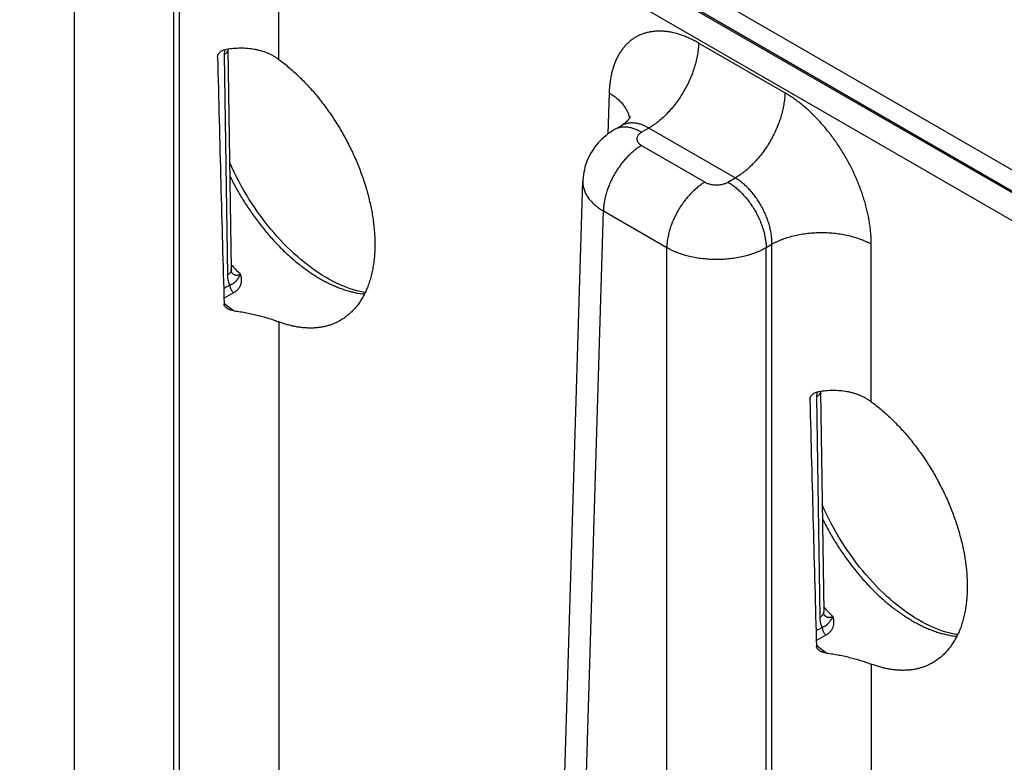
# Model space of a CAD drawing. Header units: inches. Extents: x 0 to 34, y 0 to 22.
# Tile 85 of 118: x 25.378 to 26.471, y 18.051 to 18.875. Entities that reach past the tile are written whole.
import ezdxf

# ---------------------------------------------------------------- set-up
doc = ezdxf.new("R2010")
doc.units = ezdxf.units.IN
doc.header["$LTSCALE"] = 1.87
doc.header["$MEASUREMENT"] = 0
doc.layers.get('0').update_dxf_attribs({"linetype": 'CONTINUOUS'})

msp = doc.modelspace()

# ---------------------------------------------------------------- linework, layer by layer
at = {"color": 7, "linetype": 'CONTINUOUS'}
for p, q in [((29.2606, 17.0777), (24.0293, 20.0982)), ((29.2471, 17.0547), (24.0158, 20.0752)), ((25.4392, 17.7947), (25.4392, 19.0021)), ((25.5495, 17.7947), (25.5495, 19.0021)), ((25.5559, 17.7984), (25.5559, 19.0058)), ((25.6662, 18.8311), (25.6662, 19.0058)), ((26.5736, 18.6546), (26.1495, 18.8995)), ((26.5378, 18.6516), (26.1153, 18.8956)), ((26.2279, 18.7941), (26.132, 18.8494)), ((25.6057, 18.8418), (25.6053, 18.8364)), ((25.6053, 18.8364), (25.609, 18.592)), ((25.6097, 18.8425), (25.6097, 18.8426)), ((25.6097, 18.8425), (25.6134, 18.5981)), ((26.0328, 18.7941), (26.0314, 18.7485)), ((26.0464, 18.7577), (26.0388, 18.7533)), ((26.0769, 18.755), (26.0688, 18.7504)), ((26.1728, 18.6997), (26.0769, 18.755)), ((26.0688, 18.7357), (26.1393, 18.695)), ((25.9677, 17.5086), (26.0036, 18.696)), ((26.1647, 18.695), (26.1728, 18.6997)), ((25.9905, 17.4764), (26.0264, 18.6631)), ((26.0264, 18.6631), (26.0968, 18.6224)), ((26.2071, 18.6224), (26.2135, 18.6261)), ((26.2135, 17.4187), (26.2135, 18.6261)), ((26.3238, 18.4514), (26.3238, 18.6261)), ((26.0968, 17.415), (26.0968, 18.6224)), ((26.2071, 17.415), (26.2071, 18.6224)), ((25.6117, 18.5808), (25.605, 18.577)), ((25.6159, 18.5722), (25.6053, 18.5662)), ((25.6662, 18.5401), (25.6662, 17.7984)), ((26.2633, 18.4621), (26.2629, 18.4567)), ((26.2673, 18.4628), (26.2673, 18.4629)), ((26.2673, 18.4628), (26.271, 18.2184)), ((26.2629, 18.4567), (26.2666, 18.2123)), ((26.2693, 18.2011), (26.2626, 18.1973)), ((26.2735, 18.1925), (26.2629, 18.1865)), ((26.3238, 18.1604), (26.3238, 17.4187))]:
    msp.add_line(p, q, dxfattribs=at)
for points in [[(26.0565, 18.768), (26.0565, 18.768), (26.0565, 18.7679), (26.0565, 18.7678), (26.0563, 18.7675), (26.0561, 18.7671), (26.0559, 18.7667), (26.0555, 18.7661), (26.055, 18.7654), (26.0544, 18.7646), (26.0537, 18.7637), (26.0529, 18.7628), (26.0519, 18.7618), (26.0507, 18.7607), (26.0494, 18.7597), (26.0479, 18.7586), (26.0464, 18.7577)], [(26.0388, 18.7533), (26.0364, 18.7519), (26.0339, 18.7502), (26.0314, 18.7485), (26.0291, 18.7466), (26.0268, 18.7447), (26.0246, 18.7427), (26.0226, 18.7406), (26.0206, 18.7385), (26.0187, 18.7363), (26.017, 18.7341), (26.0153, 18.7317), (26.0138, 18.7294), (26.0123, 18.727), (26.011, 18.7245), (26.0098, 18.722), (26.0086, 18.7194), (26.0076, 18.7168), (26.0067, 18.7142), (26.0059, 18.7115), (26.0053, 18.7088), (26.0047, 18.7061), (26.0042, 18.7034), (26.0039, 18.7007), (26.0037, 18.6979), (26.0036, 18.696)], [(25.7621, 18.5728), (25.7599, 18.5731), (25.7564, 18.5738), (25.7528, 18.5746), (25.7491, 18.5756), (25.7454, 18.5768), (25.7417, 18.5781), (25.7379, 18.5795), (25.7341, 18.5812), (25.7303, 18.5829), (25.7264, 18.5848), (25.7225, 18.5869), (25.7186, 18.5891), (25.7147, 18.5915), (25.7107, 18.594), (25.7068, 18.5967), (25.7028, 18.5995), (25.6989, 18.6024), (25.6949, 18.6055), (25.691, 18.6087), (25.6871, 18.6121), (25.6832, 18.6156), (25.6793, 18.6192), (25.6755, 18.6229), (25.6717, 18.6268), (25.6679, 18.6308), (25.6642, 18.6349), (25.6605, 18.6391), (25.6569, 18.6433), (25.6533, 18.6477), (25.6498, 18.6522), (25.6464, 18.6568), (25.643, 18.6615), (25.6397, 18.6662), (25.6365, 18.671), (25.6333, 18.6759), (25.6303, 18.6809), (25.6273, 18.6859), (25.6244, 18.6909), (25.6217, 18.696), (25.619, 18.7011), (25.6164, 18.7063), (25.6139, 18.7115), (25.6116, 18.7166)], [(25.614, 18.5943), (25.614, 18.5943), (25.614, 18.5943), (25.614, 18.5944), (25.6139, 18.5945), (25.6139, 18.5947), (25.6138, 18.5949), (25.6137, 18.5952), (25.6136, 18.5956), (25.6136, 18.596), (25.6135, 18.5965), (25.6134, 18.597), (25.6134, 18.5976), (25.6134, 18.5981)], [(26.4197, 18.1931), (26.4175, 18.1934), (26.414, 18.1941), (26.4104, 18.1949), (26.4067, 18.1959), (26.403, 18.1971), (26.3993, 18.1984), (26.3955, 18.1998), (26.3917, 18.2015), (26.3879, 18.2032), (26.384, 18.2051), (26.3801, 18.2072), (26.3762, 18.2094), (26.3723, 18.2118), (26.3684, 18.2143), (26.3644, 18.217), (26.3604, 18.2198), (26.3565, 18.2227), (26.3525, 18.2258), (26.3486, 18.229), (26.3447, 18.2324), (26.3408, 18.2359), (26.3369, 18.2395), (26.3331, 18.2433), (26.3293, 18.2471), (26.3255, 18.2511), (26.3218, 18.2552), (26.3181, 18.2594), (26.3145, 18.2637), (26.3109, 18.2681), (26.3074, 18.2725), (26.304, 18.2771), (26.3006, 18.2818), (26.2973, 18.2865), (26.2941, 18.2913), (26.291, 18.2962), (26.2879, 18.3012), (26.2849, 18.3062), (26.2821, 18.3112), (26.2793, 18.3163), (26.2766, 18.3214), (26.274, 18.3266), (26.2715, 18.3318), (26.2692, 18.3369)], [(26.2717, 18.2146), (26.2717, 18.2146), (26.2716, 18.2146), (26.2716, 18.2147), (26.2715, 18.2148), (26.2715, 18.215), (26.2714, 18.2152), (26.2713, 18.2155), (26.2712, 18.2159), (26.2712, 18.2163), (26.2711, 18.2168), (26.2711, 18.2173), (26.271, 18.2179), (26.271, 18.2184)]]:
    msp.add_lwpolyline(points, dxfattribs=at)
for centre, radius, start, end in [((25.8059, 18.7793), 0.2608, 222.3992, 225.5895), ((25.622, 18.6028), 0.0116, 224.7119, 226.2478), ((25.6218, 18.6025), 0.0112, 226.2545, 226.9212), ((25.6217, 18.6024), 0.0111, 226.9219, 227.2341), ((25.7399, 18.7234), 0.2109, 230.3647, 234.2442), ((26.4635, 18.3996), 0.2608, 222.3992, 225.5895), ((26.2796, 18.2231), 0.0116, 224.7119, 226.2478), ((26.2794, 18.2228), 0.0112, 226.2545, 226.9212), ((26.2793, 18.2227), 0.0111, 226.9219, 227.2341), ((26.3975, 18.3437), 0.2109, 230.3647, 234.2442)]:
    msp.add_arc(centre, radius, start, end, dxfattribs=at)
for centre in [(25.611, 20.9446), (26.2686, 20.5649)]:
    msp.add_ellipse(centre, major_axis=(-0.0556, 3.6807), ratio=0.014852, start_param=-4.101894, end_param=-4.007786, dxfattribs=at)
for points, knots in [([(26.132, 18.8494), (26.1305, 18.8503), (26.1274, 18.852), (26.1226, 18.8544), (26.1179, 18.8564), (26.1118, 18.8588), (26.1056, 18.8605), (26.0995, 18.8618), (26.095, 18.8623), (26.0906, 18.8626), (26.0863, 18.8626), (26.0822, 18.8623), (26.0781, 18.8617), (26.0741, 18.8608), (26.0703, 18.8596), (26.0667, 18.8582), (26.0631, 18.8564), (26.0598, 18.8543), (26.0566, 18.852), (26.0535, 18.8494), (26.0507, 18.8465), (26.0481, 18.8433), (26.0456, 18.8399), (26.0433, 18.8363), (26.0413, 18.8324), (26.0395, 18.8283), (26.0378, 18.824), (26.0364, 18.8194), (26.0352, 18.8147), (26.0343, 18.8098), (26.0336, 18.8047), (26.033, 18.7995), (26.0329, 18.7959), (26.0328, 18.7941)], [0, 0, 0, 0, 0.037316, 0.073714, 0.109188, 0.143736, 0.210076, 0.241941, 0.272976, 0.303235, 0.332779, 0.361683, 0.390033, 0.417926, 0.445467, 0.472769, 0.499951, 0.527134, 0.554437, 0.581981, 0.609878, 0.638232, 0.667141, 0.696691, 0.726955, 0.757997, 0.789868, 0.822607, 0.856245, 0.890798, 0.926277, 0.96268, 1, 1, 1, 1]), ([(25.6662, 18.8311), (25.6652, 18.8318), (25.6633, 18.8332), (25.6602, 18.835), (25.657, 18.8367), (25.6537, 18.8382), (25.6502, 18.8395), (25.6467, 18.8406), (25.643, 18.8415), (25.638, 18.8426), (25.6316, 18.8434), (25.6237, 18.8437), (25.6157, 18.8433), (25.6104, 18.8427), (25.6077, 18.8423)], [0, 0, 0, 0, 0.057877, 0.11633, 0.175402, 0.235126, 0.295526, 0.356614, 0.418391, 0.480847, 0.607664, 0.736798, 0.86778, 1, 1, 1, 1]), ([(26.132, 18.8494), (26.132, 18.8473), (26.1318, 18.843), (26.1309, 18.8364), (26.1295, 18.8296), (26.1276, 18.8227), (26.1253, 18.8158), (26.1225, 18.809), (26.1192, 18.8022), (26.1156, 18.7956), (26.1116, 18.7892), (26.1073, 18.783), (26.1027, 18.7772), (26.0979, 18.7718), (26.0928, 18.7668), (26.0885, 18.7631), (26.0849, 18.7603), (26.0814, 18.7578), (26.0787, 18.7561), (26.0769, 18.755)], [0, 0, 0, 0, 0.056204, 0.114844, 0.175676, 0.238405, 0.302691, 0.368163, 0.434426, 0.501069, 0.567674, 0.633825, 0.699113, 0.763148, 0.825561, 0.886022, 0.915434, 0.944253, 1, 1, 1, 1]), ([(25.5981, 18.8339), (25.5981, 18.8342), (25.5982, 18.8347), (25.5983, 18.8355), (25.5986, 18.8362), (25.5991, 18.8372), (25.5997, 18.8381), (25.6005, 18.8389), (25.6014, 18.8397), (25.6026, 18.8406), (25.6042, 18.8414), (25.606, 18.842), (25.6071, 18.8422), (25.6077, 18.8423)], [0, 0, 0, 0, 0.055538, 0.112156, 0.170011, 0.229132, 0.350753, 0.413177, 0.476453, 0.60497, 0.735512, 0.86737, 1, 1, 1, 1]), ([(25.6097, 18.8425), (25.6097, 18.8424), (25.6097, 18.8421), (25.6097, 18.8417), (25.6096, 18.8413), (25.6094, 18.8407), (25.6091, 18.84), (25.6086, 18.8392), (25.608, 18.8384), (25.6072, 18.8377), (25.6063, 18.837), (25.6057, 18.8366), (25.6053, 18.8364)], [0, 0, 0, 0, 0.053428, 0.107132, 0.161381, 0.216429, 0.329767, 0.448849, 0.574858, 0.708542, 0.850254, 1, 1, 1, 1]), ([(25.6662, 18.8311), (25.6681, 18.8298), (25.6718, 18.8269), (25.6773, 18.8224), (25.6828, 18.8176), (25.6882, 18.8126), (25.6935, 18.8074), (25.6987, 18.8019), (25.7038, 18.7962), (25.7088, 18.7903), (25.7136, 18.7842), (25.7184, 18.7779), (25.723, 18.7715), (25.7274, 18.7649), (25.7317, 18.7582), (25.7358, 18.7514), (25.7397, 18.7444), (25.7434, 18.7373), (25.7469, 18.7302), (25.7503, 18.723), (25.7534, 18.7157), (25.7563, 18.7084), (25.759, 18.7011), (25.7615, 18.6937), (25.7637, 18.6864), (25.7657, 18.679), (25.7674, 18.6718), (25.769, 18.6645), (25.7702, 18.6574), (25.7712, 18.6503), (25.772, 18.6433), (25.7725, 18.6364), (25.7728, 18.6296), (25.7728, 18.6251), (25.7727, 18.6229)], [0, 0, 0, 0, 0.028955, 0.058428, 0.088393, 0.118821, 0.149682, 0.180944, 0.212571, 0.244522, 0.276758, 0.309236, 0.341915, 0.374753, 0.407708, 0.440736, 0.473795, 0.506837, 0.539821, 0.572701, 0.605436, 0.637983, 0.670302, 0.702349, 0.734085, 0.765468, 0.796462, 0.827034, 0.857154, 0.886792, 0.915921, 0.944515, 0.972549, 1, 1, 1, 1]), ([(26.0328, 18.7941), (26.0344, 18.7932), (26.0374, 18.7912), (26.0415, 18.788), (26.0452, 18.7847), (26.0483, 18.7811), (26.0505, 18.778), (26.052, 18.7755), (26.053, 18.7736), (26.0538, 18.7717), (26.0545, 18.7697), (26.055, 18.7678), (26.0552, 18.7664), (26.0553, 18.7658)], [0, 0, 0, 0, 0.14651, 0.286389, 0.419589, 0.54627, 0.666833, 0.725045, 0.781999, 0.837822, 0.892655, 0.946657, 1, 1, 1, 1]), ([(26.2279, 18.7941), (26.2279, 18.792), (26.2276, 18.7876), (26.2267, 18.781), (26.2254, 18.7743), (26.2235, 18.7674), (26.2211, 18.7605), (26.2183, 18.7536), (26.2151, 18.7468), (26.2115, 18.7402), (26.2075, 18.7338), (26.2032, 18.7277), (26.1986, 18.7219), (26.1937, 18.7165), (26.1887, 18.7115), (26.1843, 18.7077), (26.1808, 18.705), (26.1773, 18.7025), (26.1746, 18.7007), (26.1728, 18.6997)], [0, 0, 0, 0, 0.056204, 0.114844, 0.175676, 0.238405, 0.302691, 0.368163, 0.434426, 0.501069, 0.567674, 0.633825, 0.699113, 0.763148, 0.825561, 0.886022, 0.915434, 0.944253, 1, 1, 1, 1]), ([(26.3238, 18.6261), (26.3238, 18.628), (26.3237, 18.6318), (26.3234, 18.6375), (26.3228, 18.6433), (26.322, 18.6493), (26.321, 18.6553), (26.3197, 18.6613), (26.3182, 18.6674), (26.3165, 18.6736), (26.3146, 18.6797), (26.3125, 18.6859), (26.3102, 18.692), (26.3077, 18.6981), (26.305, 18.7042), (26.3021, 18.7102), (26.2991, 18.7162), (26.2958, 18.722), (26.2924, 18.7278), (26.2877, 18.7353), (26.2814, 18.7444), (26.2734, 18.7547), (26.2649, 18.7643), (26.2575, 18.7717), (26.2514, 18.7772), (26.2468, 18.7811), (26.2421, 18.7847), (26.2374, 18.7881), (26.2327, 18.7912), (26.2295, 18.7932), (26.2279, 18.7941)], [0, 0, 0, 0, 0.027976, 0.056568, 0.085752, 0.1155, 0.145778, 0.176552, 0.207784, 0.239433, 0.271456, 0.303809, 0.336443, 0.369312, 0.402366, 0.435555, 0.468829, 0.502135, 0.535422, 0.56864, 0.634656, 0.699791, 0.763661, 0.825912, 0.856332, 0.88623, 0.915574, 0.944333, 0.972482, 1, 1, 1, 1]), ([(26.0688, 18.7504), (26.0675, 18.7512), (26.0654, 18.7522), (26.0626, 18.7534), (26.0599, 18.7545), (26.0572, 18.7553), (26.0546, 18.7558), (26.0526, 18.756), (26.0507, 18.7562), (26.0489, 18.7562), (26.047, 18.756), (26.0453, 18.7558), (26.0436, 18.7554), (26.0419, 18.7548), (26.0403, 18.7542), (26.0393, 18.7536), (26.0388, 18.7533)], [0, 0, 0, 0, 0.148542, 0.219948, 0.28942, 0.422584, 0.486421, 0.548509, 0.608954, 0.667885, 0.725458, 0.781853, 0.837273, 0.891942, 0.9461, 1, 1, 1, 1]), ([(26.0769, 18.755), (26.0755, 18.7558), (26.0735, 18.7569), (26.0707, 18.7581), (26.0686, 18.7589), (26.0666, 18.7595), (26.0645, 18.76), (26.0625, 18.7604), (26.0606, 18.7606), (26.0586, 18.7607), (26.0567, 18.7607), (26.0549, 18.7605), (26.053, 18.7602), (26.0513, 18.7598), (26.0496, 18.7592), (26.048, 18.7586), (26.0469, 18.758), (26.0464, 18.7577)], [0, 0, 0, 0, 0.14636, 0.21686, 0.285562, 0.352491, 0.417693, 0.481233, 0.543198, 0.6037, 0.66287, 0.720865, 0.777862, 0.834056, 0.889659, 0.944896, 1, 1, 1, 1]), ([(26.0688, 18.7504), (26.0684, 18.7501), (26.0677, 18.7497), (26.0666, 18.7488), (26.0658, 18.7481), (26.0653, 18.7475), (26.0648, 18.7469), (26.0643, 18.7461), (26.064, 18.7452), (26.0638, 18.7446), (26.0636, 18.744), (26.0636, 18.7435), (26.0636, 18.743), (26.0636, 18.7425), (26.0636, 18.742), (26.0638, 18.7415), (26.064, 18.7408), (26.0643, 18.74), (26.0648, 18.7392), (26.0653, 18.7386), (26.0658, 18.738), (26.0666, 18.7372), (26.0677, 18.7364), (26.0684, 18.7359), (26.0688, 18.7357)], [0, 0, 0, 0, 0.074282, 0.144711, 0.211305, 0.24323, 0.274281, 0.333946, 0.390901, 0.418618, 0.445958, 0.473044, 0.5, 0.526956, 0.554042, 0.581382, 0.609099, 0.666054, 0.725719, 0.75677, 0.788695, 0.85529, 0.925718, 1, 1, 1, 1]), ([(26.0688, 18.7357), (26.0674, 18.7349), (26.0646, 18.7331), (26.0606, 18.73), (26.0566, 18.7266), (26.0527, 18.7228), (26.049, 18.7186), (26.0454, 18.7141), (26.0421, 18.7094), (26.0391, 18.7045), (26.0363, 18.6994), (26.0338, 18.6942), (26.0316, 18.6889), (26.0298, 18.6836), (26.0284, 18.6783), (26.0273, 18.6731), (26.0266, 18.668), (26.0264, 18.6647), (26.0264, 18.6631)], [0, 0, 0, 0, 0.055748, 0.113969, 0.174431, 0.236845, 0.30088, 0.366169, 0.43232, 0.498926, 0.56557, 0.631833, 0.697306, 0.761592, 0.824322, 0.885155, 0.943796, 1, 1, 1, 1]), ([(25.6118, 18.7017), (25.614, 18.6973), (25.6185, 18.6887), (25.6246, 18.6781), (25.6298, 18.6699), (25.6352, 18.6618), (25.6422, 18.652), (25.6497, 18.6426), (25.6558, 18.6354), (25.6621, 18.6284), (25.6685, 18.6218), (25.6751, 18.6155), (25.6801, 18.611), (25.6851, 18.6067), (25.6902, 18.6027), (25.6954, 18.5988), (25.7005, 18.5952), (25.7057, 18.5918), (25.7108, 18.5886), (25.716, 18.5857), (25.7212, 18.583), (25.7263, 18.5806), (25.7314, 18.5784), (25.7365, 18.5765), (25.7416, 18.5749), (25.7466, 18.5735), (25.7531, 18.572), (25.758, 18.5713), (25.7612, 18.571)], [0, 0, 0, 0, 0.070838, 0.14186, 0.177342, 0.21275, 0.28318, 0.352844, 0.387297, 0.421445, 0.488686, 0.521716, 0.55431, 0.586438, 0.618073, 0.649188, 0.679761, 0.709771, 0.7392, 0.768033, 0.796259, 0.823868, 0.850857, 0.877223, 0.902972, 0.92811, 0.95265, 1, 1, 1, 1]), ([(26.0036, 18.696), (26.0036, 18.6953), (26.0036, 18.6938), (26.0038, 18.6915), (26.0042, 18.6892), (26.0049, 18.687), (26.0057, 18.6848), (26.0067, 18.6826), (26.0079, 18.6804), (26.0093, 18.6783), (26.0108, 18.6762), (26.0132, 18.6734), (26.0158, 18.6707), (26.0188, 18.6683), (26.022, 18.6658), (26.0246, 18.6641), (26.0264, 18.6631)], [0, 0, 0, 0, 0.05373, 0.107707, 0.162196, 0.217446, 0.27369, 0.331141, 0.389984, 0.45038, 0.512462, 0.576337, 0.709709, 0.779346, 0.850956, 1, 1, 1, 1]), ([(26.1393, 18.695), (26.1378, 18.6942), (26.135, 18.6924), (26.131, 18.6894), (26.127, 18.6859), (26.1231, 18.6821), (26.1194, 18.6779), (26.1159, 18.6735), (26.1125, 18.6688), (26.1095, 18.6638), (26.1067, 18.6587), (26.1042, 18.6535), (26.102, 18.6482), (26.1002, 18.6429), (26.0988, 18.6376), (26.0977, 18.6324), (26.097, 18.6274), (26.0969, 18.624), (26.0968, 18.6224)], [0, 0, 0, 0, 0.055748, 0.113969, 0.174431, 0.236845, 0.30088, 0.366169, 0.43232, 0.498926, 0.56557, 0.631833, 0.697306, 0.761592, 0.824322, 0.885155, 0.943796, 1, 1, 1, 1]), ([(26.1393, 18.695), (26.1397, 18.6948), (26.1406, 18.6943), (26.142, 18.6937), (26.1435, 18.6932), (26.1451, 18.6928), (26.1468, 18.6924), (26.1485, 18.6922), (26.1502, 18.692), (26.152, 18.692), (26.1537, 18.692), (26.1555, 18.6922), (26.1572, 18.6924), (26.1589, 18.6928), (26.1604, 18.6932), (26.162, 18.6937), (26.1634, 18.6943), (26.1643, 18.6948), (26.1647, 18.695)], [0, 0, 0, 0, 0.055839, 0.11418, 0.174783, 0.237353, 0.301548, 0.366992, 0.433282, 0.5, 0.566718, 0.633008, 0.698452, 0.762647, 0.825217, 0.88582, 0.944161, 1, 1, 1, 1]), ([(26.1647, 18.695), (26.1661, 18.6942), (26.1689, 18.6924), (26.173, 18.6894), (26.177, 18.6859), (26.1808, 18.6821), (26.1846, 18.6779), (26.1881, 18.6735), (26.1914, 18.6688), (26.1945, 18.6638), (26.1973, 18.6587), (26.1998, 18.6535), (26.2019, 18.6482), (26.2037, 18.6429), (26.2052, 18.6376), (26.2062, 18.6324), (26.2069, 18.6274), (26.2071, 18.624), (26.2071, 18.6224)], [0, 0, 0, 0, 0.055748, 0.113969, 0.174431, 0.236845, 0.30088, 0.366169, 0.43232, 0.498926, 0.56557, 0.631833, 0.697306, 0.761592, 0.824322, 0.885155, 0.943796, 1, 1, 1, 1]), ([(26.2135, 18.6261), (26.2135, 18.6278), (26.2135, 18.6312), (26.213, 18.6363), (26.212, 18.6416), (26.2108, 18.647), (26.2091, 18.6524), (26.2071, 18.6577), (26.2047, 18.663), (26.2021, 18.6682), (26.1991, 18.6732), (26.1959, 18.678), (26.1924, 18.6825), (26.1888, 18.6867), (26.185, 18.6905), (26.181, 18.694), (26.177, 18.6971), (26.1742, 18.6989), (26.1728, 18.6997)], [0, 0, 0, 0, 0.057025, 0.11632, 0.177647, 0.240716, 0.3052, 0.37074, 0.436955, 0.50345, 0.569826, 0.635684, 0.700637, 0.764313, 0.826371, 0.886503, 0.944448, 1, 1, 1, 1]), ([(26.3238, 18.6261), (26.3229, 18.6266), (26.321, 18.6276), (26.3181, 18.629), (26.3151, 18.6303), (26.3109, 18.6319), (26.3054, 18.6338), (26.2984, 18.6356), (26.2912, 18.637), (26.2838, 18.638), (26.2763, 18.6387), (26.2686, 18.6389), (26.261, 18.6387), (26.2535, 18.638), (26.2461, 18.637), (26.2389, 18.6356), (26.2319, 18.6338), (26.2264, 18.6319), (26.2222, 18.6303), (26.2192, 18.629), (26.2163, 18.6276), (26.2144, 18.6266), (26.2135, 18.6261)], [0, 0, 0, 0, 0.027447, 0.055573, 0.084353, 0.113757, 0.174287, 0.236862, 0.301125, 0.366684, 0.43312, 0.5, 0.56688, 0.633316, 0.698875, 0.763138, 0.825713, 0.886243, 0.915647, 0.944427, 0.972553, 1, 1, 1, 1]), ([(25.7727, 18.6229), (25.7727, 18.6205), (25.7725, 18.6159), (25.7719, 18.609), (25.771, 18.6023), (25.7698, 18.5959), (25.7683, 18.5897), (25.7665, 18.5837), (25.7645, 18.578), (25.7621, 18.5726), (25.7595, 18.5676), (25.7566, 18.5628), (25.7534, 18.5583), (25.7499, 18.5542), (25.7463, 18.5504), (25.7423, 18.547), (25.7382, 18.5439), (25.7353, 18.5421), (25.7338, 18.5413)], [0, 0, 0, 0, 0.074807, 0.147762, 0.218852, 0.28808, 0.355462, 0.421029, 0.484829, 0.54693, 0.607429, 0.666462, 0.724188, 0.780784, 0.836444, 0.891379, 0.945818, 1, 1, 1, 1]), ([(26.0968, 18.6224), (26.0987, 18.6214), (26.1016, 18.6199), (26.1055, 18.6182), (26.1097, 18.6165), (26.1153, 18.6146), (26.1222, 18.6128), (26.1294, 18.6114), (26.1368, 18.6103), (26.1443, 18.6097), (26.152, 18.6095), (26.1596, 18.6097), (26.1672, 18.6103), (26.1746, 18.6114), (26.1818, 18.6128), (26.1887, 18.6146), (26.1942, 18.6165), (26.1984, 18.6182), (26.2024, 18.6199), (26.2053, 18.6214), (26.2071, 18.6224)], [0, 0, 0, 0, 0.055627, 0.08443, 0.11385, 0.174398, 0.236972, 0.30122, 0.366753, 0.433157, 0.499999, 0.566842, 0.633246, 0.698779, 0.763027, 0.825602, 0.88615, 0.91557, 0.944373, 1, 1, 1, 1]), ([(25.6134, 18.5981), (25.6134, 18.598), (25.6134, 18.5977), (25.6133, 18.5973), (25.6132, 18.5969), (25.6131, 18.5963), (25.6128, 18.5956), (25.6123, 18.5948), (25.6116, 18.594), (25.6109, 18.5933), (25.61, 18.5926), (25.6093, 18.5922), (25.609, 18.592)], [0, 0, 0, 0, 0.053428, 0.107132, 0.161381, 0.216429, 0.329767, 0.448849, 0.574858, 0.708542, 0.850254, 1, 1, 1, 1]), ([(25.6234, 18.593), (25.6233, 18.5929), (25.6232, 18.5927), (25.6231, 18.5924), (25.623, 18.5922), (25.6228, 18.5919), (25.6227, 18.5916), (25.6225, 18.5913), (25.6223, 18.5908), (25.622, 18.5903), (25.6217, 18.5898), (25.6214, 18.5894), (25.6212, 18.5889), (25.6209, 18.5885), (25.6206, 18.5881), (25.6204, 18.5877), (25.6201, 18.5872), (25.6198, 18.5868), (25.6194, 18.5863), (25.619, 18.5858), (25.6186, 18.5853), (25.6183, 18.585), (25.6179, 18.5846), (25.6176, 18.5843), (25.6172, 18.5839), (25.6168, 18.5836), (25.6164, 18.5833), (25.6158, 18.5828), (25.615, 18.5823), (25.6142, 18.5818), (25.6135, 18.5815), (25.6127, 18.5812), (25.6121, 18.5809), (25.6117, 18.5808)], [0, 0, 0, 0, 0.018633, 0.036959, 0.054993, 0.072748, 0.090231, 0.107447, 0.141096, 0.173754, 0.205499, 0.236418, 0.26661, 0.296182, 0.325217, 0.353796, 0.382038, 0.410049, 0.437908, 0.493499, 0.521414, 0.549524, 0.577897, 0.606604, 0.635723, 0.665328, 0.695476, 0.726229, 0.789776, 0.856384, 0.890949, 0.92639, 1, 1, 1, 1]), ([(25.6141, 18.5943), (25.6144, 18.594), (25.6151, 18.5934), (25.616, 18.5929), (25.6167, 18.5925), (25.6173, 18.5923), (25.6179, 18.5921), (25.6185, 18.592), (25.6191, 18.592), (25.6197, 18.5919), (25.6203, 18.592), (25.6211, 18.5921), (25.6222, 18.5924), (25.623, 18.5928), (25.6234, 18.593)], [0, 0, 0, 0, 0.126908, 0.250413, 0.311238, 0.371633, 0.431798, 0.49194, 0.552303, 0.613124, 0.67465, 0.737116, 0.865586, 1, 1, 1, 1]), ([(25.6234, 18.593), (25.6235, 18.5925), (25.6238, 18.5917), (25.624, 18.5907), (25.6241, 18.5899), (25.6243, 18.5891), (25.6244, 18.5881), (25.6244, 18.5869), (25.6244, 18.5854), (25.6243, 18.5839), (25.624, 18.5825), (25.6236, 18.5811), (25.6231, 18.5798), (25.6224, 18.5785), (25.6216, 18.5773), (25.6207, 18.5761), (25.6197, 18.575), (25.6185, 18.574), (25.6173, 18.573), (25.6163, 18.5725), (25.6159, 18.5722)], [0, 0, 0, 0, 0.066748, 0.099585, 0.132058, 0.164172, 0.195945, 0.258516, 0.319946, 0.380451, 0.440293, 0.499763, 0.55918, 0.618875, 0.679181, 0.740419, 0.802887, 0.866841, 0.932493, 1, 1, 1, 1]), ([(25.609, 18.592), (25.609, 18.5915), (25.609, 18.5904), (25.6092, 18.5888), (25.6094, 18.5873), (25.6097, 18.5859), (25.6101, 18.5845), (25.6105, 18.5832), (25.6111, 18.5819), (25.6115, 18.5812), (25.6117, 18.5808)], [0, 0, 0, 0, 0.138685, 0.2735, 0.404366, 0.531241, 0.654138, 0.773124, 0.88834, 1, 1, 1, 1]), ([(25.6117, 18.5808), (25.6117, 18.5804), (25.6118, 18.5797), (25.612, 18.5785), (25.6124, 18.5773), (25.6129, 18.5762), (25.6135, 18.575), (25.6142, 18.574), (25.615, 18.573), (25.6156, 18.5725), (25.6159, 18.5722)], [0, 0, 0, 0, 0.112777, 0.232977, 0.358946, 0.488669, 0.619917, 0.750373, 0.877767, 1, 1, 1, 1]), ([(25.6082, 18.5554), (25.608, 18.5555), (25.6076, 18.5558), (25.6069, 18.5565), (25.6063, 18.5572), (25.6059, 18.558), (25.6056, 18.5586), (25.6055, 18.5593), (25.6054, 18.5597), (25.6054, 18.5599)], [0, 0, 0, 0, 0.131863, 0.26152, 0.513907, 0.637218, 0.758936, 0.879617, 1, 1, 1, 1]), ([(25.6167, 18.5523), (25.6163, 18.5524), (25.6155, 18.5525), (25.6144, 18.5527), (25.6132, 18.553), (25.6121, 18.5533), (25.6111, 18.5537), (25.61, 18.5542), (25.6091, 18.5548), (25.6084, 18.5552), (25.6082, 18.5554)], [0, 0, 0, 0, 0.128537, 0.256776, 0.384381, 0.510994, 0.636243, 0.759742, 0.881113, 1, 1, 1, 1]), ([(25.6167, 18.5523), (25.619, 18.552), (25.6236, 18.5514), (25.6304, 18.5502), (25.637, 18.5488), (25.6434, 18.5472), (25.6496, 18.5455), (25.6555, 18.5438), (25.6601, 18.5423), (25.6637, 18.541), (25.6654, 18.5404), (25.6662, 18.5401)], [0, 0, 0, 0, 0.136212, 0.27142, 0.404576, 0.534557, 0.660201, 0.780359, 0.893948, 0.947971, 1, 1, 1, 1]), ([(25.7338, 18.5413), (25.7326, 18.5406), (25.7303, 18.5394), (25.7266, 18.5378), (25.7228, 18.5364), (25.719, 18.5353), (25.715, 18.5344), (25.7109, 18.5337), (25.7067, 18.5333), (25.7025, 18.5331), (25.6982, 18.5332), (25.6938, 18.5334), (25.6893, 18.534), (25.6847, 18.5347), (25.6802, 18.5357), (25.6739, 18.5373), (25.6693, 18.5389), (25.6662, 18.5401)], [0, 0, 0, 0, 0.056828, 0.113811, 0.171102, 0.228849, 0.287194, 0.346271, 0.406206, 0.467116, 0.529111, 0.592292, 0.656747, 0.722544, 0.789734, 0.858358, 1, 1, 1, 1]), ([(26.2557, 18.4542), (26.2557, 18.4545), (26.2558, 18.455), (26.2559, 18.4558), (26.2562, 18.4565), (26.2567, 18.4575), (26.2573, 18.4584), (26.2581, 18.4592), (26.259, 18.46), (26.2602, 18.4609), (26.2618, 18.4617), (26.2636, 18.4623), (26.2648, 18.4625), (26.2654, 18.4626)], [0, 0, 0, 0, 0.055538, 0.112156, 0.170011, 0.229132, 0.350753, 0.413177, 0.476453, 0.60497, 0.735512, 0.86737, 1, 1, 1, 1]), ([(26.2673, 18.4628), (26.2673, 18.4627), (26.2673, 18.4624), (26.2673, 18.462), (26.2672, 18.4616), (26.267, 18.461), (26.2667, 18.4603), (26.2662, 18.4595), (26.2656, 18.4587), (26.2648, 18.458), (26.2639, 18.4573), (26.2633, 18.4569), (26.2629, 18.4567)], [0, 0, 0, 0, 0.053428, 0.107132, 0.161381, 0.216429, 0.329767, 0.448849, 0.574858, 0.708542, 0.850254, 1, 1, 1, 1]), ([(26.3238, 18.4514), (26.3228, 18.4521), (26.3209, 18.4535), (26.3178, 18.4553), (26.3146, 18.457), (26.3113, 18.4585), (26.3078, 18.4598), (26.3043, 18.4609), (26.3006, 18.4619), (26.2956, 18.4629), (26.2892, 18.4637), (26.2813, 18.464), (26.2733, 18.4636), (26.268, 18.463), (26.2654, 18.4626)], [0, 0, 0, 0, 0.057877, 0.11633, 0.175402, 0.235126, 0.295526, 0.356614, 0.418391, 0.480847, 0.607664, 0.736798, 0.86778, 1, 1, 1, 1]), ([(26.3238, 18.4514), (26.3257, 18.4501), (26.3294, 18.4472), (26.3349, 18.4427), (26.3404, 18.4379), (26.3458, 18.4329), (26.3511, 18.4277), (26.3563, 18.4222), (26.3614, 18.4165), (26.3664, 18.4106), (26.3712, 18.4045), (26.376, 18.3983), (26.3806, 18.3918), (26.385, 18.3852), (26.3893, 18.3785), (26.3934, 18.3717), (26.3973, 18.3647), (26.401, 18.3576), (26.4046, 18.3505), (26.4079, 18.3433), (26.411, 18.336), (26.4139, 18.3287), (26.4166, 18.3214), (26.4191, 18.314), (26.4213, 18.3067), (26.4233, 18.2994), (26.4251, 18.2921), (26.4266, 18.2848), (26.4278, 18.2777), (26.4288, 18.2706), (26.4296, 18.2636), (26.4301, 18.2567), (26.4304, 18.2499), (26.4304, 18.2454), (26.4303, 18.2432)], [0, 0, 0, 0, 0.028955, 0.058428, 0.088393, 0.118821, 0.149682, 0.180944, 0.212571, 0.244522, 0.276758, 0.309236, 0.341915, 0.374753, 0.407708, 0.440736, 0.473795, 0.506837, 0.539821, 0.572701, 0.605436, 0.637983, 0.670302, 0.702349, 0.734085, 0.765468, 0.796462, 0.827034, 0.857154, 0.886792, 0.915921, 0.944515, 0.972549, 1, 1, 1, 1]), ([(26.2694, 18.322), (26.2716, 18.3176), (26.2761, 18.309), (26.2822, 18.2984), (26.2874, 18.2902), (26.2928, 18.2821), (26.2998, 18.2723), (26.3073, 18.2629), (26.3134, 18.2557), (26.3197, 18.2487), (26.3261, 18.2421), (26.3327, 18.2358), (26.3377, 18.2313), (26.3428, 18.227), (26.3478, 18.223), (26.353, 18.2191), (26.3581, 18.2155), (26.3633, 18.2121), (26.3684, 18.2089), (26.3736, 18.206), (26.3788, 18.2033), (26.3839, 18.2009), (26.3891, 18.1987), (26.3941, 18.1968), (26.3992, 18.1952), (26.4042, 18.1938), (26.4107, 18.1923), (26.4156, 18.1916), (26.4188, 18.1913)], [0, 0, 0, 0, 0.070838, 0.14186, 0.177342, 0.21275, 0.28318, 0.352844, 0.387297, 0.421445, 0.488686, 0.521716, 0.55431, 0.586438, 0.618073, 0.649188, 0.679761, 0.709771, 0.7392, 0.768033, 0.796259, 0.823868, 0.850857, 0.877223, 0.902972, 0.92811, 0.95265, 1, 1, 1, 1]), ([(26.4303, 18.2432), (26.4303, 18.2408), (26.4301, 18.2362), (26.4295, 18.2293), (26.4286, 18.2226), (26.4274, 18.2162), (26.4259, 18.21), (26.4241, 18.204), (26.4221, 18.1983), (26.4197, 18.193), (26.4171, 18.1879), (26.4142, 18.1831), (26.411, 18.1786), (26.4075, 18.1745), (26.4039, 18.1707), (26.3999, 18.1673), (26.3958, 18.1642), (26.3929, 18.1624), (26.3914, 18.1616)], [0, 0, 0, 0, 0.074807, 0.147762, 0.218852, 0.28808, 0.355462, 0.421029, 0.484829, 0.54693, 0.607429, 0.666462, 0.724188, 0.780784, 0.836444, 0.891379, 0.945818, 1, 1, 1, 1]), ([(26.271, 18.2184), (26.271, 18.2183), (26.271, 18.218), (26.2709, 18.2176), (26.2709, 18.2172), (26.2707, 18.2166), (26.2704, 18.2159), (26.2699, 18.2151), (26.2693, 18.2143), (26.2685, 18.2136), (26.2676, 18.2129), (26.2669, 18.2125), (26.2666, 18.2123)], [0, 0, 0, 0, 0.053428, 0.107132, 0.161381, 0.216429, 0.329767, 0.448849, 0.574858, 0.708542, 0.850254, 1, 1, 1, 1]), ([(26.2666, 18.2123), (26.2666, 18.2118), (26.2667, 18.2107), (26.2668, 18.2091), (26.267, 18.2076), (26.2673, 18.2062), (26.2677, 18.2048), (26.2681, 18.2035), (26.2687, 18.2022), (26.2691, 18.2015), (26.2693, 18.2011)], [0, 0, 0, 0, 0.138685, 0.2735, 0.404366, 0.531241, 0.654138, 0.773124, 0.88834, 1, 1, 1, 1]), ([(26.281, 18.2133), (26.281, 18.2132), (26.2809, 18.213), (26.2807, 18.2127), (26.2806, 18.2125), (26.2804, 18.2122), (26.2803, 18.2119), (26.2801, 18.2116), (26.2799, 18.2111), (26.2796, 18.2106), (26.2793, 18.2102), (26.2791, 18.2097), (26.2788, 18.2092), (26.2785, 18.2088), (26.2782, 18.2084), (26.278, 18.208), (26.2777, 18.2075), (26.2774, 18.2071), (26.277, 18.2066), (26.2766, 18.2061), (26.2762, 18.2056), (26.2759, 18.2053), (26.2755, 18.2049), (26.2752, 18.2046), (26.2748, 18.2042), (26.2744, 18.2039), (26.274, 18.2036), (26.2734, 18.2031), (26.2726, 18.2026), (26.2718, 18.2021), (26.2711, 18.2018), (26.2703, 18.2015), (26.2697, 18.2012), (26.2693, 18.2011)], [0, 0, 0, 0, 0.018633, 0.036959, 0.054993, 0.072748, 0.090231, 0.107447, 0.141096, 0.173754, 0.205499, 0.236418, 0.26661, 0.296182, 0.325217, 0.353796, 0.382038, 0.410049, 0.437908, 0.493499, 0.521414, 0.549524, 0.577897, 0.606604, 0.635723, 0.665328, 0.695476, 0.726229, 0.789776, 0.856384, 0.890949, 0.92639, 1, 1, 1, 1]), ([(26.2717, 18.2146), (26.272, 18.2143), (26.2727, 18.2137), (26.2736, 18.2132), (26.2743, 18.2128), (26.2749, 18.2126), (26.2755, 18.2124), (26.2761, 18.2123), (26.2767, 18.2123), (26.2773, 18.2122), (26.2779, 18.2123), (26.2788, 18.2124), (26.2798, 18.2127), (26.2806, 18.2131), (26.281, 18.2133)], [0, 0, 0, 0, 0.126908, 0.250413, 0.311238, 0.371633, 0.431798, 0.49194, 0.552303, 0.613124, 0.67465, 0.737116, 0.865586, 1, 1, 1, 1]), ([(26.281, 18.2133), (26.2812, 18.2128), (26.2814, 18.212), (26.2816, 18.211), (26.2817, 18.2102), (26.2819, 18.2094), (26.282, 18.2087), (26.282, 18.2079), (26.2821, 18.2069), (26.282, 18.2057), (26.2819, 18.2042), (26.2816, 18.2028), (26.2812, 18.2014), (26.2807, 18.2001), (26.28, 18.1988), (26.2792, 18.1976), (26.2783, 18.1964), (26.2773, 18.1953), (26.2761, 18.1943), (26.2749, 18.1933), (26.274, 18.1928), (26.2735, 18.1925)], [0, 0, 0, 0, 0.066748, 0.099584, 0.132056, 0.164171, 0.195943, 0.227389, 0.258525, 0.319954, 0.380459, 0.4403, 0.499769, 0.559185, 0.618879, 0.679185, 0.740422, 0.802889, 0.866842, 0.932494, 1, 1, 1, 1]), ([(26.2693, 18.2011), (26.2693, 18.2007), (26.2694, 18.2), (26.2696, 18.1988), (26.27, 18.1976), (26.2705, 18.1965), (26.2711, 18.1953), (26.2718, 18.1943), (26.2726, 18.1933), (26.2732, 18.1928), (26.2735, 18.1925)], [0, 0, 0, 0, 0.112777, 0.232977, 0.358946, 0.488669, 0.619917, 0.750373, 0.877767, 1, 1, 1, 1]), ([(26.2658, 18.1757), (26.2656, 18.1758), (26.2652, 18.1761), (26.2645, 18.1768), (26.2639, 18.1775), (26.2635, 18.1783), (26.2633, 18.1789), (26.2631, 18.1796), (26.263, 18.18), (26.263, 18.1802)], [0, 0, 0, 0, 0.131863, 0.26152, 0.513907, 0.637218, 0.758936, 0.879617, 1, 1, 1, 1]), ([(26.2743, 18.1726), (26.2739, 18.1727), (26.2731, 18.1728), (26.272, 18.173), (26.2708, 18.1733), (26.2697, 18.1736), (26.2687, 18.174), (26.2676, 18.1745), (26.2667, 18.1751), (26.2661, 18.1755), (26.2658, 18.1757)], [0, 0, 0, 0, 0.128537, 0.256776, 0.384381, 0.510994, 0.636243, 0.759742, 0.881113, 1, 1, 1, 1]), ([(26.2743, 18.1726), (26.2766, 18.1723), (26.2812, 18.1717), (26.288, 18.1705), (26.2946, 18.1691), (26.301, 18.1675), (26.3072, 18.1658), (26.3131, 18.1641), (26.3177, 18.1626), (26.3213, 18.1613), (26.323, 18.1607), (26.3238, 18.1604)], [0, 0, 0, 0, 0.136212, 0.27142, 0.404576, 0.534557, 0.660201, 0.780359, 0.893948, 0.947971, 1, 1, 1, 1]), ([(26.3914, 18.1616), (26.3902, 18.1609), (26.3879, 18.1597), (26.3842, 18.1581), (26.3804, 18.1567), (26.3766, 18.1556), (26.3726, 18.1547), (26.3685, 18.154), (26.3644, 18.1536), (26.3601, 18.1534), (26.3558, 18.1535), (26.3514, 18.1537), (26.3469, 18.1543), (26.3424, 18.155), (26.3378, 18.156), (26.3315, 18.1577), (26.3269, 18.1592), (26.3238, 18.1604)], [0, 0, 0, 0, 0.056828, 0.113811, 0.171102, 0.228849, 0.287194, 0.346271, 0.406206, 0.467116, 0.529111, 0.592292, 0.656747, 0.722544, 0.789734, 0.858358, 1, 1, 1, 1])]:
    msp.add_open_spline(points, degree=3, knots=knots, dxfattribs=at)

doc.saveas('drawing.dxf')
